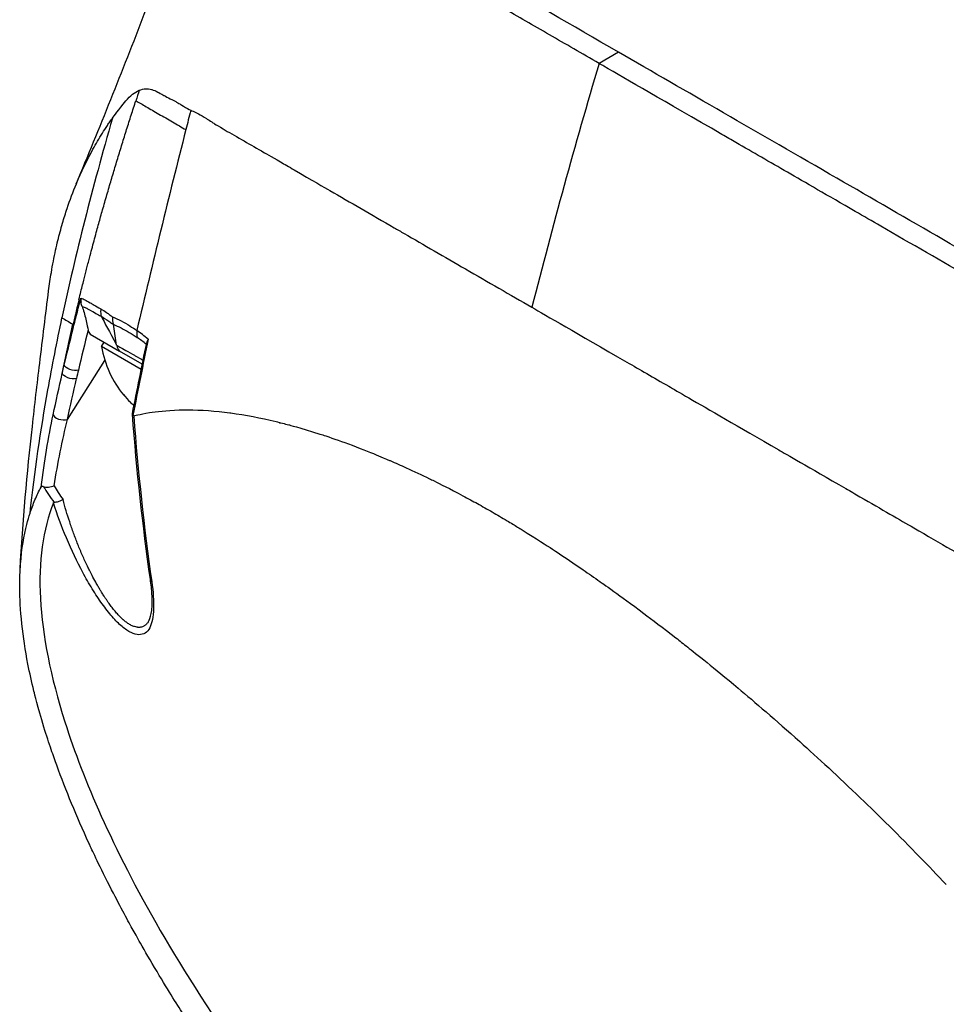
# Model space of a CAD drawing. Header units: millimetres. Extents: x 0 to 4378, y 0 to 2376.
# Tile 185 of 227: x 2528 to 2582, y 1202 to 1259. Entities that reach past the tile are written whole.
import ezdxf

# ---------------------------------------------------------------- set-up
doc = ezdxf.new("R2010")
doc.units = ezdxf.units.MM
doc.header["$LTSCALE"] = 0.2
doc.layers.add('01_Object Line', color=4, linetype='Continuous')

# ---------------------------------------------------------------- blocks, each defined once
blk = doc.blocks.new('A$Cf809625c')
for p, q in [((-186.914, 156.449), (-188.045, 155.796)), ((-210.968, 152.617), (-210.967, 152.618)), ((-217.933, 142.01), (-217.933, 142.01)), ((-218.673, 140.613), (-218.682, 140.618)), ((-216.344, 140.613), (-216.164, 139.392)), ((-217.685, 140.042), (-215.966, 139.05)), ((-217.016, 139.323), (-216.872, 139.573)), ((-214.705, 137.989), (-217.016, 139.323)), ((-214.646, 138.288), (-215.966, 139.05)), ((-219.005, 135.067), (-216.819, 138.506)), ((-211.949, 135.636), (-211.949, 135.635)), ((-206.799, 134.938), (-206.799, 134.938)), ((-219.515, 129.336), (-219.515, 129.336)), ((-214.243, 123.395), (-214.243, 123.394)), ((-215.046, 122.577), (-215.046, 122.577)), ((-177.862, 117.656), (-177.862, 117.656)), ((-172.396, 112.632), (-172.396, 112.632)), ((-171.107, 111.368), (-171.107, 111.368))]:
    blk.add_line(p, q)
blk.add_arc((-211.001, 140.34), 6.1, 189.60193, 219.24075)
for centre, major_axis, ratio, start_param, end_param in [((-18.125, 172.815), (130.008, 225.18), 0.57735, 1.96431, 2.024408), ((-33.006, 69.425), (114.411, -174.156), 0.881965, 3.752329, 3.755645), ((98.165, 207.99), (-231.979, -401.878), 0.577288, 5.164061, 5.16674), ((98.184, 207.989), (-231.996, -401.886), 0.577303, 5.166759, 5.194659), ((-206.456, 135.595), (-12.1, 6.611), 0.016974, 0.200065, 0.231375), ((-217.776, 141.91), (-0.484, 0.126), 0.426808, 0.244524, 0.567778), ((285.048, 300.466), (-516.576, -228.631), 0.266225, 5.896445, 5.896492), ((285.048, 300.466), (-516.576, -228.631), 0.266225, 5.896359, 5.896362), ((285.048, 300.466), (-516.576, -228.631), 0.266225, 5.894844, 5.894851), ((-214.03, 140.186), (-0.557, -0.831), 0.915312, 5.192903, 5.626409), ((-209.523, 118.032), (-7.823, 22.831), 0.258751, 5.86841, 5.9473), ((891.565, 1179.451), (-1080.245, -1210.485), 0.225838, 5.912224, 5.918921), ((-137.824, 159.075), (63.403, 95.167), 0.576561, 2.146294, 2.151161), ((-212.853, 141.409), (-2.854, -4.944), 0.105633, 6.173187, 6.314544), ((-211.059, 140.373), (-3.034, -5.255), 0.994405, 5.920984, 6.02203), ((478.507, 470.434), (716.514, 402.85), 0.129406, 2.748276, 2.748278), ((-200.647, 129.557), (20.678, -6.326), 0.440164, 3.603587, 3.686299), ((-218.679, 130.863), (1.641, -2.318), 0.258978, 4.378872, 4.723299), ((-213.678, 125.84), (-0.495, -0.071), 0.625816, 6.283182, 6.767844), ((-178.546, 118.182), (0.25, -0.433), 0.577351, 0.702671, 0.703635), ((-177.159, 115.175), (-1.25, 2.165), 0.57735, 5.729068, 5.729367), ((-177.159, 115.175), (-1.25, 2.165), 0.57735, 4.736147, 4.736191), ((-176.31, 115.665), (-1.25, 2.165), 0.57735, 3.938301, 3.938361)]:
    blk.add_ellipse(centre, major_axis=major_axis, ratio=ratio, start_param=start_param, end_param=end_param)
for points, knots in [([(-218.488, 148.787), (-217.142, 152.028), (-215.798, 155.337), (-213.448, 161.479), (-212.388, 164.404), (-211.356, 167.491), (-211.247, 167.823), (-211.038, 168.468), (-210.939, 168.782), (-210.834, 169.118)], [0, 0, 0, 0, 1.067586, 1.067586, 1.972801, 1.972801, 2.085549, 2.085549, 2.199573, 2.199573, 2.199573, 2.199573]), ([(-188.045, 155.796), (-189.038, 156.369), (-190.001, 156.925), (-190.935, 157.465), (-191.402, 157.735), (-191.862, 158.001), (-192.313, 158.263), (-192.765, 158.524), (-193.208, 158.78), (-193.643, 159.033), (-194.514, 159.537), (-195.353, 160.024), (-196.161, 160.493), (-196.565, 160.728), (-196.962, 160.958), (-197.349, 161.183), (-197.736, 161.408), (-198.115, 161.628), (-198.485, 161.843), (-198.496, 161.849), (-198.507, 161.856), (-198.518, 161.862), (-199.26, 162.294), (-199.966, 162.705), (-200.638, 163.097), (-200.974, 163.293), (-201.301, 163.484), (-201.619, 163.669), (-201.937, 163.855), (-202.245, 164.035), (-202.545, 164.21), (-203.145, 164.561), (-203.708, 164.891), (-204.238, 165.202), (-204.751, 165.502), (-205.232, 165.785), (-205.68, 166.048), (-205.695, 166.057), (-205.709, 166.065), (-205.724, 166.074), (-206.633, 166.609), (-207.412, 167.069), (-208.067, 167.457), (-208.394, 167.651), (-208.69, 167.827), (-208.956, 167.985), (-209.223, 168.142), (-209.459, 168.283), (-209.667, 168.406), (-209.876, 168.53), (-210.055, 168.637), (-210.206, 168.728), (-210.357, 168.818), (-210.479, 168.893), (-210.573, 168.951), (-210.667, 169.01), (-210.735, 169.053), (-210.777, 169.08), (-210.816, 169.105), (-210.834, 169.117), (-210.834, 169.118)], [0, 0, 0, 0, 0.00419914, 0.00419914, 0.00419914, 0.0062987, 0.0062987, 0.0062987, 0.00839827, 0.00839827, 0.00839827, 0.01259741, 0.01259741, 0.01259741, 0.01469697, 0.01469697, 0.01469697, 0.01679654, 0.01679654, 0.01679654, 0.01685988, 0.01685988, 0.01685988, 0.02107644, 0.02107644, 0.02107644, 0.02318473, 0.02318473, 0.02318473, 0.02529301, 0.02529301, 0.02529301, 0.02950958, 0.02950958, 0.02950958, 0.03359239, 0.03359239, 0.03359239, 0.03372614, 0.03372614, 0.03372614, 0.04205263, 0.04205263, 0.04205263, 0.04621587, 0.04621587, 0.04621587, 0.05037911, 0.05037911, 0.05037911, 0.05457447, 0.05457447, 0.05457447, 0.05876984, 0.05876984, 0.05876984, 0.06296019, 0.06296019, 0.06296019, 0.06673042, 0.06673042, 0.06673042, 0.06673042]), ([(-186.914, 156.449), (-189.662, 158.041), (-192.187, 159.497), (-196.684, 162.098), (-198.642, 163.232), (-203.74, 166.167), (-206.066, 167.499), (-208.415, 168.858), (-208.952, 169.171), (-209.223, 169.329), (-209.247, 169.343), (-209.213, 169.324), (-209.194, 169.312), (-209.069, 169.241), (-208.872, 169.128), (-208.583, 168.961)], [-12.224149, -12.224149, -12.224149, -12.224149, -11.037359, -11.037359, -9.877095, -9.877095, -7.592298, -7.592298, -6.07984, -6.07984, -5.495393, -5.495393, -5.239423, -5.239423, -4.385082, -4.385082, -4.385082, -4.385082]), ([(-92.736, 102.072), (-92.966, 102.207), (-93.198, 102.343), (-93.73, 102.654), (-94.032, 102.829), (-94.729, 103.233), (-95.124, 103.461), (-96.313, 104.146), (-97.117, 104.608), (-99.651, 106.067), (-101.419, 107.087), (-106.753, 110.167), (-110.445, 112.301), (-121.269, 118.551), (-128.817, 122.909), (-145.573, 132.575), (-153.986, 137.427), (-165.904, 144.324), (-170.115, 146.762), (-178.749, 151.744), (-183.016, 154.199), (-186.914, 156.449)], [-10.794601, -10.794601, -10.794601, -10.794601, -10.700272, -10.700272, -10.578462, -10.578462, -10.421195, -10.421195, -10.108787, -10.108787, -9.443961, -9.443961, -8.149298, -8.149298, -5.793129, -5.793129, -3.135292, -3.135292, -1.653975, -1.653975, 0, 0, 0, 0]), ([(-69.225, 87.196), (-69.226, 87.197), (-69.233, 87.201), (-69.235, 87.202), (-69.254, 87.214), (-69.32, 87.252), (-69.614, 87.42), (-69.752, 87.5), (-69.907, 87.589), (-70.053, 87.673), (-70.245, 87.784), (-70.421, 87.885), (-70.547, 87.958), (-71.344, 88.419), (-72.481, 89.075), (-73.909, 89.899), (-74.464, 90.22), (-75.219, 90.656), (-76.263, 91.258), (-77.127, 91.757), (-77.839, 92.169), (-78.324, 92.449), (-78.686, 92.658), (-78.922, 92.794), (-79.02, 92.85), (-79.866, 93.337), (-80.404, 93.647), (-80.553, 93.733), (-80.749, 93.846), (-80.946, 93.96), (-81.144, 94.074), (-81.217, 94.117), (-81.291, 94.16), (-81.365, 94.202), (-81.795, 94.451), (-82.084, 94.619), (-82.212, 94.693), (-82.341, 94.767), (-82.483, 94.849), (-82.639, 94.939), (-83.019, 95.156), (-83.48, 95.42), (-84.039, 95.738), (-84.912, 96.235), (-85.604, 96.631), (-86.05, 96.888), (-86.506, 97.151), (-87.215, 97.564), (-88.234, 98.159), (-88.94, 98.571), (-89.534, 98.918), (-89.995, 99.185), (-90.228, 99.32), (-90.428, 99.435), (-90.591, 99.529), (-91.102, 99.824), (-91.626, 100.126), (-92.159, 100.433), (-92.468, 100.612), (-92.78, 100.792), (-93.096, 100.974), (-93.752, 101.354), (-94.187, 101.605), (-94.388, 101.721), (-94.815, 101.969), (-95.252, 102.222), (-95.701, 102.481), (-96.121, 102.724), (-96.545, 102.968), (-96.971, 103.214), (-98.331, 104), (-99.72, 104.802), (-101.136, 105.619), (-102.994, 106.692), (-104.898, 107.791), (-106.848, 108.916), (-110.747, 111.167), (-114.83, 113.523), (-119.085, 115.979), (-120.029, 116.524), (-121.008, 117.089), (-122.021, 117.674), (-123.162, 118.333), (-124.348, 119.018), (-125.579, 119.729), (-128.808, 121.594), (-131.086, 122.91), (-132.303, 123.613), (-133.733, 124.439), (-135.177, 125.273), (-136.635, 126.114), (-139.818, 127.952), (-143.064, 129.826), (-146.35, 131.723), (-149.387, 133.477), (-151.973, 134.97), (-154.075, 136.183), (-157.525, 138.174), (-159.666, 139.411), (-160.479, 139.88), (-160.69, 140.002), (-160.812, 140.072), (-160.844, 140.091), (-164.484, 142.193), (-168.106, 144.284), (-171.643, 146.325), (-172.141, 146.612), (-172.638, 146.899), (-173.133, 147.185), (-174.744, 148.114), (-176.053, 148.87), (-177.077, 149.461), (-178.089, 150.046), (-179.09, 150.624), (-180.076, 151.194), (-180.349, 151.351), (-180.62, 151.508), (-180.89, 151.664), (-184.252, 153.605), (-186.464, 154.882), (-187.761, 155.631), (-187.861, 155.689), (-187.956, 155.744), (-188.045, 155.796)], [-0.7635222, -0.7635222, -0.7635222, -0.7635222, -0.75, -0.75, -0.75, -0.71875, -0.71875, -0.71875, -0.7052239, -0.7052239, -0.7052239, -0.6875, -0.6875, -0.6875, -0.625, -0.625, -0.625, -0.59375, -0.59375, -0.59375, -0.5758637, -0.5758637, -0.5758637, -0.5625, -0.5625, -0.5625, -0.546875, -0.546875, -0.546875, -0.5411757, -0.5411757, -0.5411757, -0.5390625, -0.5390625, -0.5390625, -0.53125, -0.53125, -0.53125, -0.5266987, -0.5266987, -0.5266987, -0.515625, -0.515625, -0.515625, -0.5, -0.5, -0.5, -0.484375, -0.484375, -0.484375, -0.4739987, -0.4739987, -0.4739987, -0.46875, -0.46875, -0.46875, -0.4588678, -0.4588678, -0.4588678, -0.453125, -0.453125, -0.453125, -0.4453125, -0.4453125, -0.4453125, -0.4375, -0.4375, -0.4375, -0.4300483, -0.4300483, -0.4300483, -0.40625, -0.40625, -0.40625, -0.375, -0.375, -0.375, -0.3125, -0.3125, -0.3125, -0.2978036, -0.2978036, -0.2978036, -0.28125, -0.28125, -0.28125, -0.25, -0.25, -0.25, -0.2303717, -0.2303717, -0.2303717, -0.1875, -0.1875, -0.1875, -0.1671318, -0.1671318, -0.1671318, -0.1337093, -0.1337093, -0.1337093, -0.125, -0.125, -0.125, -0.0780464, -0.0780464, -0.0780464, -0.0714286, -0.0714286, -0.0714286, -0.0535714, -0.0535714, -0.0535714, -0.039579, -0.039579, -0.039579, -0.0357143, -0.0357143, -0.0357143, -0.0025653, -0.0025653, -0.0025653, 0, 0, 0, 0]), ([(-216.377, 152.618), (-216.285, 152.748), (-216.04, 153.094), (-215.605, 153.616), (-215.48, 153.766), (-215.348, 153.895), (-215.209, 154.001), (-215.092, 154.09), (-214.963, 154.168), (-214.819, 154.232)], [-1, -1, -1, -1, -0.5, -0.5, -0.5, -0.25, -0.25, -0.25, 0, 0, 0, 0]), ([(-214.819, 154.232), (-214.693, 154.288), (-214.567, 154.317), (-214.442, 154.321), (-214.334, 154.325), (-214.221, 154.311), (-214.103, 154.278), (-214.097, 154.276), (-214.091, 154.274), (-214.085, 154.273), (-213.982, 154.242), (-213.867, 154.195), (-213.738, 154.13), (-213.665, 154.092), (-213.55, 154.029), (-213.391, 153.937), (-213.382, 153.932), (-213.374, 153.928), (-213.365, 153.923), (-213.277, 153.873), (-213.166, 153.813), (-213.029, 153.743), (-212.821, 153.636), (-212.695, 153.57), (-212.651, 153.547), (-212.629, 153.535), (-212.605, 153.522), (-212.579, 153.508), (-212.541, 153.486), (-212.5, 153.463), (-212.456, 153.436), (-212.44, 153.427), (-212.372, 153.386), (-212.255, 153.315), (-212.078, 153.208), (-211.934, 153.127), (-211.821, 153.071)], [-1, -1, -1, -1, -0.875, -0.875, -0.875, -0.756037, -0.756037, -0.756037, -0.75, -0.75, -0.75, -0.625, -0.625, -0.625, -0.5, -0.5, -0.5, -0.4885486, -0.4885486, -0.4885486, -0.375, -0.375, -0.375, -0.25, -0.25, -0.25, -0.2247748, -0.2247748, -0.2247748, -0.1875, -0.1875, -0.1875, -0.125, -0.125, -0.125, -0.0000001, -0.0000001, -0.0000001, -0.0000001]), ([(-218.337, 142.033), (-218.325, 142.082), (-218.313, 142.131), (-218.301, 142.179), (-218.23, 142.471), (-218.157, 142.765), (-218.096, 143.007), (-218.036, 143.249), (-217.987, 143.44), (-217.933, 143.653), (-217.906, 143.759), (-217.877, 143.87), (-217.849, 143.98), (-217.821, 144.089), (-217.793, 144.196), (-217.765, 144.303), (-217.737, 144.411), (-217.709, 144.519), (-217.68, 144.627), (-217.638, 144.788), (-217.595, 144.949), (-217.552, 145.11), (-217.509, 145.271), (-217.466, 145.432), (-217.422, 145.593), (-217.379, 145.754), (-217.335, 145.914), (-217.291, 146.075), (-217.254, 146.209), (-217.217, 146.342), (-217.18, 146.476), (-217.143, 146.609), (-217.106, 146.743), (-217.069, 146.876), (-217.031, 147.009), (-216.994, 147.143), (-216.956, 147.276), (-216.914, 147.422), (-216.873, 147.569), (-216.831, 147.715), (-216.789, 147.861), (-216.747, 148.007), (-216.705, 148.153), (-216.662, 148.299), (-216.62, 148.445), (-216.577, 148.591), (-216.536, 148.73), (-216.496, 148.869), (-216.455, 149.008), (-216.413, 149.147), (-216.372, 149.286), (-216.331, 149.425), (-216.289, 149.564), (-216.248, 149.702), (-216.206, 149.841), (-216.163, 149.983), (-216.12, 150.125), (-216.077, 150.266), (-216.034, 150.408), (-215.991, 150.549), (-215.947, 150.691), (-215.904, 150.833), (-215.86, 150.974), (-215.817, 151.115), (-215.773, 151.255), (-215.73, 151.394), (-215.686, 151.534), (-215.643, 151.673), (-215.599, 151.813), (-215.555, 151.952), (-215.511, 152.091), (-215.467, 152.23), (-215.423, 152.37), (-215.378, 152.509), (-215.334, 152.649), (-215.289, 152.789), (-215.244, 152.928), (-215.199, 153.068), (-215.154, 153.208), (-215.109, 153.347), (-215.063, 153.487), (-215.018, 153.626)], [-1, -1, -1, -1, -0.990568, -0.990568, -0.990568, -0.934235, -0.934235, -0.934235, -0.877903, -0.877903, -0.877903, -0.849736, -0.849736, -0.849736, -0.82157, -0.82157, -0.82157, -0.793404, -0.793404, -0.793404, -0.75124, -0.75124, -0.75124, -0.709076, -0.709076, -0.709076, -0.666913, -0.666913, -0.666913, -0.631829, -0.631829, -0.631829, -0.596745, -0.596745, -0.596745, -0.561662, -0.561662, -0.561662, -0.523115, -0.523115, -0.523115, -0.484569, -0.484569, -0.484569, -0.446022, -0.446022, -0.446022, -0.409281, -0.409281, -0.409281, -0.372539, -0.372539, -0.372539, -0.335798, -0.335798, -0.335798, -0.298224, -0.298224, -0.298224, -0.26065, -0.26065, -0.26065, -0.223076, -0.223076, -0.223076, -0.185986, -0.185986, -0.185986, -0.148895, -0.148895, -0.148895, -0.111804, -0.111804, -0.111804, -0.074536, -0.074536, -0.074536, -0.037268, -0.037268, -0.037268, 0, 0, 0, 0]), ([(-215.018, 153.626), (-214.848, 153.528), (-214.643, 153.41), (-214.415, 153.278), (-214.187, 153.147), (-213.937, 153.002), (-213.677, 152.852), (-213.418, 152.702), (-213.148, 152.547), (-212.882, 152.393), (-212.617, 152.24), (-212.354, 152.088), (-212.108, 151.946)], [-1, -1, -1, -1, -0.75, -0.75, -0.75, -0.5, -0.5, -0.5, -0.25, -0.25, -0.25, 0, 0, 0, 0]), ([(-211.821, 153.071), (-211.731, 153.036), (-211.633, 152.993), (-211.529, 152.941), (-211.477, 152.915), (-211.425, 152.887), (-211.371, 152.858), (-211.247, 152.79), (-211.095, 152.699), (-210.911, 152.583), (-210.875, 152.56), (-210.797, 152.511), (-210.675, 152.433), (-210.577, 152.371), (-210.496, 152.32), (-210.435, 152.282), (-210.331, 152.217), (-210.167, 152.119), (-209.932, 151.983), (-209.627, 151.805), (-209.273, 151.601), (-208.861, 151.364), (-208.489, 151.151), (-208.103, 150.93), (-207.703, 150.701), (-207.507, 150.588), (-207.148, 150.382), (-206.597, 150.063), (-206.368, 149.93), (-206.105, 149.778), (-205.805, 149.605), (-204.762, 149), (-204.033, 148.579), (-203.719, 148.398), (-202.545, 147.719), (-201.295, 146.997), (-199.978, 146.237), (-199.785, 146.125), (-199.591, 146.013), (-199.395, 145.9), (-198.249, 145.238), (-197.055, 144.549), (-195.818, 143.833), (-194.518, 143.082), (-193.226, 142.337), (-191.956, 141.607)], [0, 0, 0, 0, 0.0239304, 0.0239304, 0.0239304, 0.0357143, 0.0357143, 0.0357143, 0.0714286, 0.0714286, 0.0714286, 0.0892857, 0.0892857, 0.0892857, 0.1071429, 0.1071429, 0.1071429, 0.1428571, 0.1428571, 0.1428571, 0.2142857, 0.2142857, 0.2142857, 0.2857143, 0.2857143, 0.2857143, 0.3613783, 0.3613783, 0.3613783, 0.3928571, 0.3928571, 0.3928571, 0.5, 0.5, 0.5, 0.6744467, 0.6744467, 0.6744467, 0.7, 0.7, 0.7, 0.85, 0.85, 0.85, 1, 1, 1, 1]), ([(-220.097, 142.561), (-220.051, 142.922), (-219.999, 143.278), (-219.868, 144.071), (-219.783, 144.51), (-219.649, 145.121), (-219.606, 145.306), (-219.48, 145.821), (-219.389, 146.162), (-219.205, 146.792), (-219.116, 147.078), (-218.857, 147.85), (-218.677, 148.331), (-218.193, 149.496), (-217.868, 150.168), (-217.344, 151.119), (-217.161, 151.429), (-216.875, 151.884), (-216.778, 152.034), (-216.63, 152.255), (-216.58, 152.328), (-216.504, 152.438), (-216.479, 152.474), (-216.441, 152.528), (-216.428, 152.546), (-216.398, 152.589), (-216.384, 152.609), (-216.377, 152.618)], [1.6707708, 1.6707708, 1.6707708, 1.6707708, 1.6922594, 1.6922594, 1.7193307, 1.7193307, 1.731162, 1.731162, 1.7528779, 1.7528779, 1.7715473, 1.7715473, 1.8044345, 1.8044345, 1.8538165, 1.8538165, 1.8787746, 1.8787746, 1.8912533, 1.8912533, 1.8974931, 1.8974931, 1.9006132, 1.9006132, 1.9021733, 1.9021733, 1.9043535, 1.9043535, 1.9043535, 1.9043535]), ([(-221.757, 126.336), (-221.607, 129.135), (-221.342, 131.976), (-220.909, 135.927), (-220.765, 137.143), (-220.447, 139.778), (-220.27, 141.188), (-220.097, 142.561)], [0, 0, 0, 0, 0.841455, 0.841455, 1.238046, 1.238046, 1.716417, 1.716417, 1.716417, 1.716417]), ([(-218.217, 142.135), (-218.218, 142.134), (-218.218, 142.134), (-218.218, 142.134), (-218.218, 142.134), (-218.218, 142.131), (-218.219, 142.117), (-218.221, 142.076), (-218.221, 142.053), (-218.22, 141.988), (-218.217, 141.947), (-218.213, 141.905)], [-0.02607453, -0.02607453, -0.02607453, -0.02607453, -0.02588318, -0.02588318, -0.02566998, -0.02566998, -0.02001131, -0.02001131, -0.01284706, -0.01284706, 0, 0, 0, 0]), ([(-218.217, 142.135), (-218.14, 142.112), (-218.054, 142.074), (-217.958, 142.024), (-217.902, 141.994), (-217.812, 141.943), (-217.676, 141.865), (-217.564, 141.801), (-217.369, 141.687), (-217.059, 141.515)], [0, 0, 0, 0, 0.25, 0.25, 0.25, 0.5, 0.5, 0.5, 1, 1, 1, 1]), ([(-219.189, 138.237), (-219.042, 138.859), (-218.87, 139.573), (-218.67, 140.374), (-218.549, 140.857), (-218.413, 141.393), (-218.259, 141.982)], [0, 0, 0, 0, 0.5714286, 0.5714286, 0.5714286, 0.9999999, 0.9999999, 0.9999999, 0.9999999]), ([(-218.337, 142.033), (-218.417, 141.703), (-218.484, 141.421), (-218.54, 141.184), (-218.585, 140.992), (-218.63, 140.801), (-218.673, 140.613)], [-1, -1, -1, -1, -0.4, -0.4, -0.4, -0.0000001, -0.0000001, -0.0000001, -0.0000001]), ([(-218.149, 141.656), (-218.114, 141.56), (-218.076, 141.442), (-217.998, 141.174), (-217.963, 141.038), (-217.867, 140.637), (-217.832, 140.39), (-217.799, 140.268)], [0.0000076, 0.0000076, 0.0000076, 0.0000076, 0.0305583, 0.0305583, 0.0612291, 0.0612291, 0.1278217, 0.1278217, 0.1278217, 0.1278217]), ([(-218.149, 141.656), (-218.07, 141.634), (-217.987, 141.599), (-217.9, 141.555), (-217.898, 141.554), (-217.876, 141.543), (-217.833, 141.52), (-217.813, 141.509), (-217.79, 141.497), (-217.766, 141.483), (-217.751, 141.475), (-217.711, 141.453), (-217.644, 141.415), (-217.639, 141.412), (-217.633, 141.409), (-217.628, 141.406), (-217.353, 141.253), (-217.147, 141.138), (-217.036, 141.078)], [0.0000054, 0.0000054, 0.0000054, 0.0000054, 0.25, 0.25, 0.25, 0.3125, 0.3125, 0.3125, 0.375, 0.375, 0.375, 0.4908048, 0.4908048, 0.4908048, 0.5, 0.5, 0.5, 1, 1, 1, 1]), ([(-191.956, 141.607), (-191.142, 141.135), (-189.365, 140.109), (-186.426, 138.412), (-185.69, 137.987), (-184.88, 137.52), (-183.993, 137.008), (-183.742, 136.863), (-183.351, 136.637), (-182.815, 136.328), (-181.709, 135.69), (-179.988, 134.696), (-177.585, 133.309), (-177.173, 133.071), (-175.892, 132.332), (-173.686, 131.06), (-173.398, 130.894), (-173.12, 130.734), (-172.853, 130.58), (-171.575, 129.842), (-170.527, 129.237), (-169.72, 128.769), (-168.15, 127.859), (-166.809, 127.085), (-165.708, 126.451), (-165.444, 126.3), (-165.106, 126.109), (-164.692, 125.878), (-164.108, 125.553), (-163.767, 125.362), (-163.67, 125.308), (-163.284, 125.09), (-162.944, 124.895), (-162.652, 124.722), (-162.559, 124.667), (-162.468, 124.612), (-162.378, 124.558), (-162.121, 124.402), (-161.877, 124.251), (-161.647, 124.103)], [0, 0, 0, 0, 0.228501, 0.228501, 0.228501, 0.285714, 0.285714, 0.285714, 0.355598, 0.355598, 0.355598, 0.5, 0.5, 0.5, 0.625, 0.625, 0.625, 0.646657, 0.646657, 0.646657, 0.75, 0.75, 0.75, 0.875, 0.875, 0.875, 0.90625, 0.90625, 0.90625, 0.9375, 0.9375, 0.9375, 0.96875, 0.96875, 0.96875, 0.976835, 0.976835, 0.976835, 1, 1, 1, 1]), ([(-221.182, 129.615), (-220.917, 132.032), (-220.563, 134.425), (-220.14, 136.795), (-219.89, 138.2), (-219.615, 139.597), (-219.321, 140.987)], [-1, -1, -1, -1, -0.372062, -0.372062, -0.372062, 0, 0, 0, 0]), ([(-217.059, 141.515), (-217.061, 141.503), (-217.062, 141.491), (-217.064, 141.48), (-217.085, 141.306), (-217.059, 141.173), (-217.034, 141.085), (-217.034, 141.083), (-217.033, 141.081), (-217.036, 141.078)], [0.0000009, 0.0000009, 0.0000009, 0.0000009, 0.0601128, 0.0601128, 0.0601128, 0.9797341, 0.9797341, 0.9797341, 1, 1, 1, 1]), ([(-217.059, 141.515), (-216.948, 141.447), (-216.835, 141.374), (-216.721, 141.295), (-216.664, 141.255), (-216.607, 141.215), (-216.549, 141.173), (-216.535, 141.162), (-216.506, 141.141), (-216.462, 141.109), (-216.426, 141.082), (-216.396, 141.063), (-216.374, 141.052)], [0, 0, 0, 0, 0.5, 0.5, 0.5, 0.75, 0.75, 0.75, 0.875, 0.875, 0.875, 1, 1, 1, 1]), ([(-217.036, 141.078), (-216.938, 141.023), (-216.775, 140.923), (-216.537, 140.754), (-216.477, 140.712), (-216.413, 140.665), (-216.343, 140.614)], [0.000004, 0.000004, 0.000004, 0.000004, 0.7995408, 0.7995408, 0.7995408, 1, 1, 1, 1]), ([(-216.374, 141.052), (-216.048, 140.918), (-215.703, 140.729), (-215.371, 140.523), (-215.231, 140.436), (-215.093, 140.345), (-214.962, 140.254)], [0, 0, 0, 0, 0.7037836, 0.7037836, 0.7037836, 1, 1, 1, 1]), ([(-216.343, 140.614), (-216.186, 140.55), (-215.884, 140.407), (-215.418, 140.152), (-215.098, 139.95), (-214.935, 139.839)], [0.0000415, 0.0000415, 0.0000415, 0.0000415, 0.1455655, 0.2911132, 0.436691, 0.436691, 0.436691, 0.436691]), ([(-217.799, 140.268), (-217.787, 140.224), (-217.771, 140.184), (-217.733, 140.109), (-217.71, 140.074), (-217.685, 140.042)], [-0.04030747, -0.04030747, -0.04030747, -0.04030747, -0.02055344, -0.02055344, -0.000001, -0.000001, -0.000001, -0.000001]), ([(-216.138, 139.401), (-216.137, 139.401), (-216.094, 139.376), (-216.007, 139.326), (-215.865, 139.245), (-215.608, 139.099), (-215.212, 138.87), (-215.162, 138.842), (-215.114, 138.815), (-215.068, 138.788), (-214.885, 138.682), (-214.727, 138.591), (-214.598, 138.517)], [-0.9988293, -0.9988293, -0.9988293, -0.9988293, -0.8087165, -0.8087165, -0.8087165, -0.5, -0.5, -0.5, -0.459096, -0.459096, -0.459096, -0.2964983, -0.2964983, -0.2964983, -0.2964983]), ([(-214.302, 139.743), (-214.302, 139.742), (-214.303, 139.741), (-214.334, 139.692), (-214.357, 139.642), (-214.381, 139.572), (-214.386, 139.552), (-214.39, 139.531)], [-0.05331463, -0.05331463, -0.05331463, -0.05331463, -0.05288999, -0.05288999, -0.02663491, -0.02663491, -0.0156582, -0.0156582, -0.0156582, -0.0156582]), ([(-219.302, 137.75), (-219.302, 137.75), (-219.283, 137.831), (-219.246, 137.994), (-219.216, 138.121), (-219.197, 138.202), (-219.189, 138.237)], [-0.9999992, -0.9999992, -0.9999992, -0.9999992, -0.5, -0.5, -0.5, -0.0000001, -0.0000001, -0.0000001, -0.0000001]), ([(-218.363, 137.947), (-218.492, 137.913), (-218.694, 137.93), (-218.864, 137.989), (-219.036, 138.049), (-219.167, 138.149), (-219.189, 138.237)], [0, 0, 0, 0, 0.497884, 0.497884, 0.497884, 1, 1, 1, 1]), ([(-218.475, 137.462), (-218.626, 137.422), (-218.835, 137.453), (-218.977, 137.502), (-219.218, 137.585), (-219.279, 137.69), (-219.296, 137.732), (-219.299, 137.739), (-219.301, 137.745), (-219.302, 137.75)], [-1, -1, -1, -1, -0.6647042, -0.6647042, -0.6647042, -0.0981164, -0.0981164, -0.0981164, 0, 0, 0, 0]), ([(-220.541, 131.129), (-220.44, 131.913), (-220.332, 132.634), (-220.223, 133.286), (-220.1, 134.018), (-219.969, 134.708), (-219.834, 135.347)], [0, 0, 0, 0, 0.5, 0.5, 0.5, 1, 1, 1, 1]), ([(-219.834, 135.347), (-219.813, 135.258), (-219.685, 135.158), (-219.515, 135.1), (-219.344, 135.042), (-219.137, 135.028), (-219.005, 135.067)], [0, 0, 0, 0, 0.496886, 0.496886, 0.496886, 1, 1, 1, 1]), ([(-215.221, 135.41), (-215.224, 135.397), (-215.224, 135.383), (-215.219, 135.348), (-215.209, 135.326), (-215.193, 135.305)], [-0.02215015, -0.02215015, -0.02215015, -0.02215015, -0.01375246, -0.01375246, -0.00000001, -0.00000001, -0.00000001, -0.00000001]), ([(-215.147, 135.286), (-215.155, 135.284), (-215.164, 135.284), (-215.18, 135.29), (-215.187, 135.296), (-215.193, 135.305)], [0.00000003, 0.00000003, 0.00000003, 0.00000003, 0.00636331, 0.00636331, 0.01211247, 0.01211247, 0.01211247, 0.01211247]), ([(-215.147, 135.286), (-215.112, 135.294), (-214.823, 135.377), (-214.23, 135.472), (-213.817, 135.538), (-213.255, 135.608), (-212.506, 135.63), (-212.343, 135.634), (-212.178, 135.636), (-212.014, 135.636), (-211.203, 135.634), (-210.378, 135.572), (-209.55, 135.462), (-209.528, 135.459), (-209.507, 135.456), (-209.486, 135.453), (-208.645, 135.339), (-207.768, 135.171), (-206.858, 134.952), (-206.61, 134.892), (-206.36, 134.829), (-206.107, 134.761), (-206.099, 134.759), (-205.52, 134.622), (-204.298, 134.226), (-204.189, 134.191), (-204.077, 134.154), (-203.961, 134.116), (-203.505, 133.964), (-202.996, 133.785), (-202.427, 133.572), (-201.772, 133.325), (-201.253, 133.114), (-200.883, 132.96), (-200.495, 132.799), (-200.271, 132.702), (-200.215, 132.678), (-199.907, 132.545), (-199.596, 132.408), (-199.283, 132.266), (-198.833, 132.063), (-198.378, 131.85), (-197.919, 131.628), (-197.854, 131.596), (-197.763, 131.552), (-197.646, 131.495), (-197.309, 131.329), (-196.756, 131.054), (-195.974, 130.638), (-195.836, 130.564), (-195.691, 130.486), (-195.538, 130.403), (-195.403, 130.329), (-195.265, 130.253), (-195.125, 130.176), (-194.848, 130.022), (-194.562, 129.86), (-194.267, 129.691), (-193.986, 129.529), (-193.697, 129.359), (-193.4, 129.182), (-193.292, 129.117), (-193.182, 129.051), (-193.071, 128.984), (-192.879, 128.868), (-192.697, 128.756), (-192.526, 128.65), (-191.691, 128.134), (-191.099, 127.748), (-190.76, 127.526), (-190.672, 127.468), (-190.601, 127.421), (-190.547, 127.385), (-190.025, 127.041), (-189.502, 126.688), (-188.977, 126.327), (-188.651, 126.103), (-188.325, 125.875), (-187.998, 125.644), (-187.965, 125.621), (-187.693, 125.431), (-187.182, 125.064), (-186.764, 124.764), (-186.185, 124.344), (-185.445, 123.792), (-184.964, 123.433), (-184.339, 122.961), (-183.57, 122.363), (-183.354, 122.195), (-183.126, 122.017), (-182.887, 121.828), (-182.647, 121.638), (-182.271, 121.341), (-181.76, 120.929), (-181.278, 120.54), (-180.675, 120.048), (-179.953, 119.443), (-178.972, 118.622), (-177.77, 117.594), (-176.36, 116.328), (-175.295, 115.372), (-174.112, 114.281), (-172.821, 113.041), (-171.739, 112.003), (-170.583, 110.86), (-169.364, 109.609), (-168.861, 109.093), (-168.348, 108.559), (-167.825, 108.006)], [0, 0, 0, 0, 0.049153, 0.049153, 0.049153, 0.083333, 0.083333, 0.083333, 0.097112, 0.097112, 0.097112, 0.164941, 0.164941, 0.164941, 0.166667, 0.166667, 0.166667, 0.23215, 0.23215, 0.23215, 0.25, 0.25, 0.25, 0.291667, 0.291667, 0.291667, 0.300119, 0.300119, 0.300119, 0.333333, 0.333333, 0.333333, 0.356595, 0.356595, 0.356595, 0.380952, 0.380952, 0.380952, 0.400465, 0.400465, 0.400465, 0.428571, 0.428571, 0.428571, 0.43936, 0.43936, 0.43936, 0.470659, 0.470659, 0.470659, 0.47619, 0.47619, 0.47619, 0.48476, 0.48476, 0.48476, 0.501735, 0.501735, 0.501735, 0.517903, 0.517903, 0.517903, 0.52381, 0.52381, 0.52381, 0.530496, 0.530496, 0.530496, 0.562996, 0.562996, 0.562996, 0.571429, 0.571429, 0.571429, 0.600812, 0.600812, 0.600812, 0.619048, 0.619048, 0.619048, 0.645252, 0.645252, 0.645252, 0.666667, 0.666667, 0.666667, 0.703844, 0.703844, 0.703844, 0.714286, 0.714286, 0.714286, 0.767745, 0.767745, 0.767745, 0.81824, 0.81824, 0.81824, 0.886861, 0.886861, 0.886861, 0.938687, 0.938687, 0.938687, 0.982109, 0.982109, 0.982109, 1, 1, 1, 1]), ([(-221.182, 129.615), (-221.096, 129.885), (-221, 130.147), (-220.787, 130.652), (-220.67, 130.895), (-220.541, 131.129)], [-0.4021179, -0.4021179, -0.4021179, -0.4021179, -0.2010493, -0.2010493, -0.000001, -0.000001, -0.000001, -0.000001]), ([(-220.398, 131.164), (-220.417, 131.17), (-220.434, 131.173), (-220.465, 131.175), (-220.478, 131.174), (-220.514, 131.163), (-220.53, 131.149), (-220.541, 131.129)], [-0.03323474, -0.03323474, -0.03323474, -0.03323474, -0.02493702, -0.02493702, -0.016586, -0.016586, -0.00000027, -0.00000027, -0.00000027, -0.00000027]), ([(-220.398, 131.164), (-220.33, 131.142), (-220.225, 131.131), (-220.106, 131.142), (-220.05, 131.148), (-219.994, 131.158), (-219.94, 131.171), (-219.884, 131.184), (-219.831, 131.202), (-219.784, 131.22)], [-0.9999898, -0.9999898, -0.9999898, -0.9999898, -0.5, -0.5, -0.5, -0.25, -0.25, -0.25, 0, 0, 0, 0]), ([(-219.82, 130.228), (-220.119, 129.452), (-220.345, 128.613), (-220.601, 126.739), (-220.634, 125.731), (-220.46, 122.513), (-219.984, 120.099), (-218.596, 115.723), (-217.888, 113.894), (-215.248, 108.031), (-212.517, 103.087), (-205.25, 92.918), (-201.234, 87.982), (-193.446, 79.891), (-190.377, 76.983), (-185.084, 72.414), (-182.882, 70.639), (-179.089, 67.803), (-177.47, 66.662), (-174.814, 64.924), (-173.751, 64.267), (-172.7, 63.663)], [-13.245772, -13.245772, -13.245772, -13.245772, -12.251128, -12.251128, -11.274972, -11.274972, -9.337784, -9.337784, -8.051587, -8.051587, -5.366006, -5.366006, -3.267179, -3.267179, -1.993957, -1.993957, -1.102626, -1.102626, -0.445934, -0.445934, 0, 0, 0, 0]), ([(-219.82, 130.228), (-219.818, 130.232), (-219.816, 130.236), (-219.81, 130.243), (-219.807, 130.246), (-219.796, 130.252), (-219.787, 130.253), (-219.775, 130.252)], [0.00000075, 0.00000075, 0.00000075, 0.00000075, 0.00345757, 0.00345757, 0.00673721, 0.00673721, 0.01277471, 0.01277471, 0.01277471, 0.01277471]), ([(-214.095, 125.633), (-214.01, 125.04), (-213.973, 124.517), (-213.989, 124.064), (-214.006, 123.594), (-214.078, 123.223), (-214.214, 122.955), (-214.283, 122.819), (-214.37, 122.716), (-214.477, 122.647), (-214.584, 122.578), (-214.705, 122.545), (-214.843, 122.548), (-214.983, 122.551), (-215.134, 122.592), (-215.297, 122.67), (-215.465, 122.751), (-215.64, 122.869), (-215.825, 123.027), (-216.006, 123.182), (-216.197, 123.374), (-216.398, 123.604), (-216.587, 123.821), (-216.783, 124.069), (-216.984, 124.349), (-217.175, 124.615), (-217.367, 124.905), (-217.561, 125.219), (-217.747, 125.521), (-217.929, 125.838), (-218.107, 126.17), (-218.443, 126.795), (-218.764, 127.467), (-219.063, 128.18), (-219.342, 128.843), (-219.596, 129.527), (-219.82, 130.228)], [0, 0, 0, 0, 0.125, 0.125, 0.125, 0.25, 0.25, 0.25, 0.3125, 0.3125, 0.3125, 0.375, 0.375, 0.375, 0.4375, 0.4375, 0.4375, 0.5, 0.5, 0.5, 0.5625, 0.5625, 0.5625, 0.625, 0.625, 0.625, 0.6875, 0.6875, 0.6875, 0.75, 0.75, 0.75, 0.875, 0.875, 0.875, 0.9999998, 0.9999998, 0.9999998, 0.9999998]), ([(-219.261, 130.413), (-219.402, 130.328), (-219.511, 130.295), (-219.539, 130.286), (-219.637, 130.256), (-219.72, 130.246), (-219.775, 130.252)], [-1, -1, -1, -1, -0.5, -0.5, -0.5, -0.0000115, -0.0000115, -0.0000115, -0.0000115]), ([(-214.243, 123.394), (-214.254, 123.374), (-214.276, 123.333), (-214.312, 123.275), (-214.352, 123.22), (-214.396, 123.168), (-214.444, 123.121), (-214.499, 123.077), (-214.56, 123.039), (-214.641, 123.002), (-214.735, 122.978), (-214.828, 122.972), (-214.9, 122.975), (-214.984, 122.985), (-215.082, 123.009), (-215.192, 123.049), (-215.287, 123.092), (-215.386, 123.146), (-215.482, 123.206), (-215.57, 123.268), (-215.65, 123.33), (-215.712, 123.382), (-215.757, 123.421), (-215.792, 123.453), (-215.831, 123.489), (-215.889, 123.544), (-215.962, 123.617), (-216.05, 123.709), (-216.168, 123.84), (-216.316, 124.016), (-216.464, 124.207), (-216.582, 124.368), (-216.67, 124.493), (-216.743, 124.6), (-216.802, 124.687), (-216.836, 124.74), (-216.864, 124.783), (-216.897, 124.833), (-216.95, 124.916), (-217.027, 125.039), (-217.123, 125.196), (-217.236, 125.387), (-217.388, 125.654), (-217.554, 125.962), (-217.695, 126.239), (-217.783, 126.418), (-217.845, 126.546), (-217.911, 126.685), (-218.009, 126.896), (-218.128, 127.161), (-218.265, 127.483), (-218.442, 127.915), (-218.65, 128.459), (-218.877, 129.114), (-219.083, 129.767), (-219.204, 130.199), (-219.261, 130.413)], [0.420212, 0.420212, 0.420212, 0.420212, 0.436043, 0.452876, 0.470221, 0.488074, 0.506434, 0.525297, 0.547686, 0.56816, 0.603407, 0.631109, 0.644683, 0.659842, 0.694879, 0.714759, 0.736214, 0.758436, 0.778737, 0.797128, 0.813613, 0.828194, 0.834771, 0.840871, 0.849556, 0.858242, 0.875619, 0.89301, 0.91042, 0.945295, 0.980255, 0.997765, 1.015288, 1.03282, 1.041587, 1.050355, 1.05389, 1.058386, 1.070263, 1.085984, 1.105552, 1.128978, 1.156283, 1.201503, 1.236835, 1.250768, 1.262198, 1.279681, 1.29716, 1.332113, 1.36708, 1.402077, 1.472173, 1.542432, 1.612796, 1.68315, 1.68315, 1.68315, 1.68315]), ([(-172.032, 60.763), (-172.443, 60.999), (-173.232, 61.456), (-174.422, 62.208), (-174.804, 62.45), (-175.177, 62.691), (-175.54, 62.929), (-175.991, 63.225), (-176.426, 63.517), (-176.846, 63.804), (-177.178, 64.031), (-177.99, 64.583), (-179.289, 65.529), (-180.286, 66.256), (-181.103, 66.875), (-181.736, 67.361), (-181.767, 67.386), (-181.799, 67.41), (-181.83, 67.434), (-183.651, 68.836), (-185.249, 70.15), (-186.616, 71.315), (-186.642, 71.338), (-187.451, 72.011), (-189.023, 73.418), (-189.03, 73.424), (-189.036, 73.43), (-189.043, 73.436), (-190.436, 74.683), (-191.234, 75.441), (-191.456, 75.65), (-193.013, 77.112), (-194.549, 78.623), (-196.053, 80.172), (-196.087, 80.207), (-196.121, 80.242), (-196.155, 80.277), (-196.284, 80.41), (-197.28, 81.416), (-199.061, 83.369), (-199.532, 83.885), (-200.057, 84.469), (-200.632, 85.12), (-201.414, 86.008), (-202.08, 86.786), (-202.64, 87.45), (-203.897, 88.943), (-204.618, 89.854), (-204.863, 90.16), (-205.941, 91.509), (-206.778, 92.609), (-207.408, 93.452), (-208.086, 94.359), (-208.523, 94.968), (-208.745, 95.276), (-209.812, 96.762), (-210.615, 97.949), (-211.201, 98.834), (-211.675, 99.55), (-212.008, 100.07), (-212.215, 100.395), (-212.543, 100.908), (-213.082, 101.76), (-213.785, 102.938), (-214.17, 103.584), (-214.488, 104.134), (-214.748, 104.592), (-214.938, 104.926), (-215.096, 105.21), (-215.227, 105.447), (-215.524, 105.985), (-215.975, 106.81), (-216.533, 107.904), (-217.244, 109.3), (-217.601, 110.088), (-217.702, 110.307), (-217.72, 110.345), (-217.737, 110.382), (-217.754, 110.42), (-218.469, 111.972), (-219.095, 113.485), (-219.626, 114.947), (-219.721, 115.208), (-219.831, 115.516), (-219.95, 115.868), (-220.08, 116.248), (-220.222, 116.68), (-220.369, 117.158), (-220.744, 118.38), (-220.903, 119.061), (-220.954, 119.267), (-221.085, 119.802), (-221.201, 120.328), (-221.302, 120.843), (-221.458, 121.645), (-221.577, 122.423), (-221.657, 123.172), (-221.744, 123.987), (-221.775, 124.675), (-221.78, 125.253), (-221.784, 125.815), (-221.763, 126.274), (-221.736, 126.646), (-221.669, 127.563), (-221.532, 128.327), (-221.369, 128.968), (-221.31, 129.199), (-221.247, 129.414), (-221.182, 129.615)], [-1, -1, -1, -1, -0.96875, -0.96875, -0.96875, -0.9547937, -0.9547937, -0.9547937, -0.9375, -0.9375, -0.9375, -0.90625, -0.90625, -0.90625, -0.875, -0.875, -0.875, -0.8739463, -0.8739463, -0.8739463, -0.8125, -0.8125, -0.8125, -0.7813822, -0.7813822, -0.7813822, -0.78125, -0.78125, -0.78125, -0.75, -0.75, -0.75, -0.6888795, -0.6888795, -0.6888795, -0.6875, -0.6875, -0.6875, -0.6380723, -0.6380723, -0.6380723, -0.625, -0.625, -0.625, -0.6057577, -0.6057577, -0.6057577, -0.5625, -0.5625, -0.5625, -0.5324119, -0.5324119, -0.5324119, -0.5, -0.5, -0.5, -0.4654336, -0.4654336, -0.4654336, -0.4375, -0.4375, -0.4375, -0.40625, -0.40625, -0.40625, -0.3881699, -0.3881699, -0.3881699, -0.375, -0.375, -0.375, -0.34375, -0.34375, -0.34375, -0.3125, -0.3125, -0.3125, -0.3110249, -0.3110249, -0.3110249, -0.25, -0.25, -0.25, -0.2349777, -0.2349777, -0.2349777, -0.21875, -0.21875, -0.21875, -0.1875, -0.1875, -0.1875, -0.1630802, -0.1630802, -0.1630802, -0.125, -0.125, -0.125, -0.0933033, -0.0933033, -0.0933033, -0.0625, -0.0625, -0.0625, -0.0165509, -0.0165509, -0.0165509, 0, 0, 0, 0]), ([(-214.243, 123.395), (-214.185, 123.509), (-214.128, 123.706), (-214.066, 124.224), (-214.062, 124.556), (-214.1, 125.186), (-214.13, 125.471), (-214.173, 125.77)], [0, 0, 0, 0, 0.1489526, 0.1489526, 0.311176, 0.311176, 0.4289037, 0.4289037, 0.4289037, 0.4289037])]:
    blk.add_open_spline(points, degree=3, knots=knots)
for points in [[(-216.377, 152.618), (-217.554, 148.566), (-218.535, 144.688), (-219.321, 140.987)], [(-218.259, 141.982), (-218.244, 142.033), (-218.231, 142.084), (-218.217, 142.135)], [(-218.149, 141.656), (-218.193, 141.775), (-218.206, 141.858), (-218.213, 141.905)], [(-219.321, 140.987), (-219.14, 140.883), (-218.929, 140.76), (-218.682, 140.618)], [(-217.036, 141.078), (-216.843, 140.708), (-216.559, 140.171), (-216.17, 139.461)], [(-216.374, 141.052), (-216.397, 140.891), (-216.381, 140.741), (-216.343, 140.614)], [(-219.302, 137.75), (-219.105, 138.712), (-218.898, 139.668), (-218.682, 140.618)], [(-219.189, 138.237), (-219.025, 139.031), (-218.853, 139.823), (-218.673, 140.613)], [(-217.799, 140.268), (-217.993, 139.493), (-218.182, 138.719), (-218.363, 137.947)], [(-214.408, 139.448), (-214.587, 139.593), (-214.763, 139.724), (-214.935, 139.839)], [(-216.134, 139.379), (-216.11, 139.246), (-216.049, 139.139), (-215.966, 139.05)], [(-215.221, 135.41), (-214.95, 136.782), (-214.673, 138.156), (-214.39, 139.531)], [(-219.834, 135.347), (-219.664, 136.146), (-219.487, 136.946), (-219.302, 137.75)], [(-219.005, 135.067), (-218.836, 135.863), (-218.66, 136.662), (-218.475, 137.462)], [(-215.128, 135.88), (-215.199, 135.941), (-215.271, 136.008), (-215.339, 136.076)], [(-214.173, 125.77), (-214.622, 128.899), (-214.966, 132.11), (-215.223, 135.379)], [(-215.147, 135.286), (-214.891, 132.005), (-214.546, 128.783), (-214.095, 125.633)], [(-212.526, 135.629), (-212.526, 135.629), (-212.526, 135.629), (-212.526, 135.629)], [(-219.784, 131.22), (-219.562, 132.551), (-219.302, 133.845), (-219.005, 135.067)], [(-206.616, 134.893), (-206.623, 134.876), (-206.63, 134.861), (-206.639, 134.845)], [(-215.213, 123.05), (-215.214, 123.054), (-215.215, 123.057), (-215.216, 123.061)]]:
    blk.add_open_spline(points, degree=3)

msp = doc.modelspace()

# ---------------------------------------------------------------- block references
at = {"layer": '01_Object Line'}
msp.add_blockref('A$Cf809625c', (2749.512, 1100.467), dxfattribs=at)

doc.saveas('drawing.dxf')
